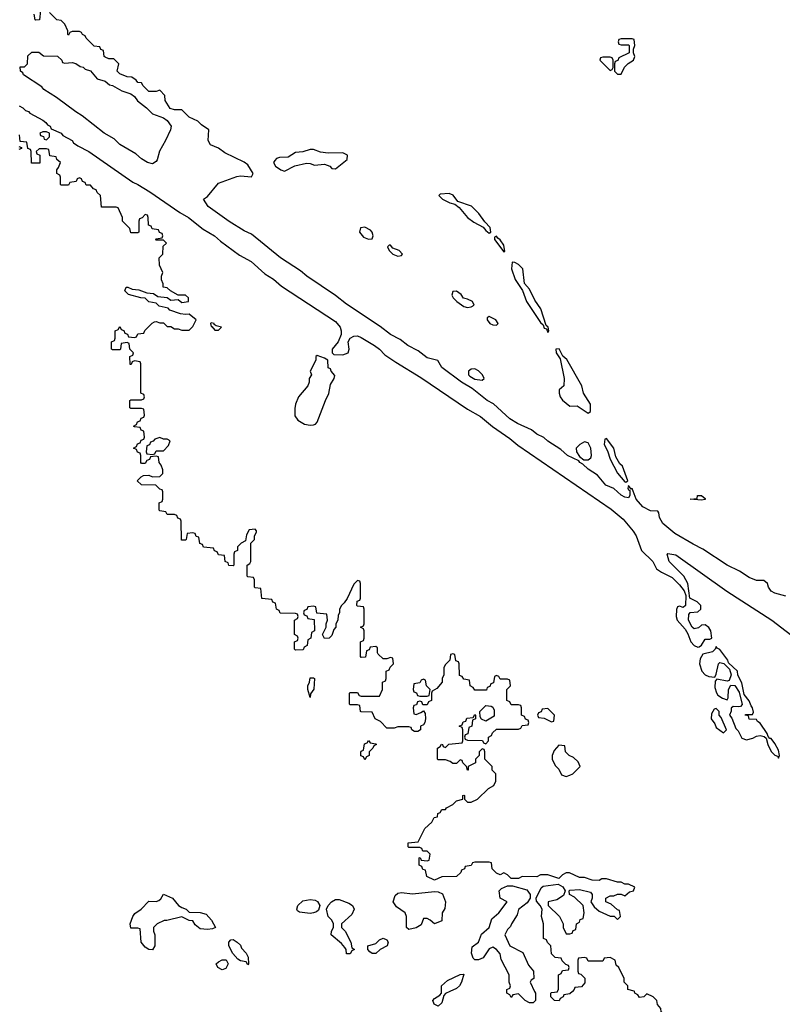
# Model space of a CAD drawing. Header units: inches. Extents: x 2789275 to 2951659, y 860290 to 1033804.
# Tile 145 of 256: x 2836464 to 2840631, y 1009930 to 1015311. Entities that reach past the tile are written whole.
import ezdxf

# ---------------------------------------------------------------- set-up
doc = ezdxf.new("R2010")
doc.units = ezdxf.units.IN
doc.header["$MEASUREMENT"] = 0
for name, color, linetype in [('C8030', 7, 'Continuous'), ('C8031', 7, 'Continuous'), ('C8041', 7, 'Continuous')]:
    doc.layers.add(name, color=color, linetype=linetype)

msp = doc.modelspace()

# ---------------------------------------------------------------- linework, layer by layer
at = {"layer": 'C8030', "color": 2, "elevation": 6}
for points in [[(2838814.8, 1010000), (2838790.9, 1009989.1), (2838782, 1009978), (2838770, 1009938), (2838750, 1009919), (2838728, 1009930), (2838722, 1009950), (2838730, 1009962), (2838760.4, 1009979.6), (2838768, 1009990), (2838768.2, 1010000)], [(2839277.3, 1010000), (2839282, 1009990), (2839282, 1009950), (2839270, 1009938), (2839250, 1009938), (2839226, 1009950), (2839190, 1009986), (2839158, 1009982), (2839150, 1009966), (2839142, 1009982), (2839126, 1009990), (2839126, 1010000)], [(2839484, 1010000), (2839470, 1009986), (2839438, 1009982), (2839434, 1009970), (2839418, 1009962), (2839411.6, 1009948.4), (2839386, 1009950), (2839366, 1009970), (2839366, 1009990), (2839370, 1009994), (2839402, 1009998), (2839402.7, 1010000)], [(2840000, 1009842.7), (2839987.3, 1009847.3), (2839982, 1009882), (2839968.4, 1009888.4), (2839967.3, 1009907.3), (2839948.4, 1009928.4), (2839946, 1009950), (2839926, 1009970), (2839890, 1009986), (2839874, 1009970), (2839850, 1009966), (2839842, 1009982), (2839826, 1009990), (2839822.7, 1010000)]]:
    msp.add_lwpolyline(points, dxfattribs=at)
at = {"layer": 'C8031', "color": 2, "elevation": 6}
for points in [[(2836578, 1015362), (2836572, 1015310), (2836551.1, 1015308.9), (2836548, 1015310), (2836542, 1015342)], [(2840000, 1012539), (2839977.6, 1012557.6), (2839960.7, 1012590), (2839956.6, 1012616.6), (2839950, 1012624), (2839910, 1012627.3), (2839868.2, 1012648.2), (2839833.2, 1012690), (2839810, 1012748), (2839806, 1012746), (2839790, 1012766), (2839786.8, 1012750), (2839790, 1012742), (2839798, 1012738), (2839798, 1012710), (2839790, 1012698), (2839770, 1012701.2), (2839750, 1012712.7), (2839710, 1012749.4), (2839667.1, 1012767.1), (2839621.2, 1012821.2), (2839570, 1012854), (2839540.9, 1012880.9), (2839524, 1012890), (2839519.3, 1012899.3), (2839457.2, 1012930), (2839421.2, 1012961.2), (2839350, 1013006.6), (2839327.3, 1013027.3), (2839290, 1013046.6), (2839261.2, 1013070), (2839184.2, 1013104.2), (2839142, 1013130), (2839052.3, 1013212.3), (2839019, 1013230), (2838935.6, 1013295.6), (2838877.2, 1013330), (2838770, 1013409.4), (2838749.2, 1013449.2), (2838690, 1013462.9), (2838640.7, 1013500.7), (2838585.2, 1013530), (2838543.3, 1013563.3), (2838489.7, 1013589.7), (2838433.4, 1013633.4), (2838250, 1013756.2), (2838190, 1013802.9), (2838032.7, 1013910), (2837998.5, 1013938.5), (2837889.5, 1014010), (2837730, 1014138), (2837690, 1014156.2), (2837607.5, 1014207.5), (2837493.2, 1014290), (2837468, 1014330), (2837490, 1014344.7), (2837550, 1014417.3), (2837650, 1014454.8), (2837670, 1014457.3), (2837730, 1014452), (2837739, 1014470), (2837710, 1014517.2), (2837690, 1014533.2), (2837583.9, 1014583.9), (2837550, 1014609.2), (2837507, 1014627), (2837493.2, 1014650), (2837498, 1014710), (2837456.4, 1014736.4), (2837436.4, 1014756.4), (2837390, 1014778), (2837350, 1014818), (2837310, 1014819.3), (2837285.6, 1014825.6), (2837258, 1014870), (2837256.4, 1014896.4), (2837230, 1014926), (2837210, 1014918), (2837170, 1014918), (2837138, 1014950), (2837130, 1014966), (2837110, 1014968), (2837100.4, 1014980.4), (2837076.4, 1014996.4), (2837050, 1014999), (2837010, 1015015.3), (2836995.3, 1015030), (2837006, 1015070), (2836978, 1015098), (2836950, 1015098), (2836930, 1015106), (2836926, 1015110), (2836922, 1015142), (2836907.3, 1015147.3), (2836902, 1015162), (2836870, 1015166), (2836826, 1015210), (2836822, 1015222), (2836806, 1015230), (2836802, 1015242), (2836790, 1015246), (2836750, 1015246), (2836738, 1015242), (2836730, 1015226), (2836726, 1015230), (2836726, 1015250), (2836710, 1015286), (2836690, 1015306), (2836666, 1015310), (2836626, 1015350)], [(2836461.1, 1014841.1), (2836481, 1014830), (2836495.5, 1014815.5), (2836510.8, 1014810), (2836519.8, 1014799.8), (2836590, 1014762), (2836606.8, 1014750), (2836615.9, 1014735.9), (2836630.7, 1014730), (2836635.3, 1014715.3), (2836690.8, 1014690), (2836698.8, 1014678.8), (2836750.7, 1014650), (2836757.3, 1014637.3), (2836781.4, 1014621.4), (2836841, 1014590), (2837082.5, 1014422.5), (2837110, 1014410.5), (2837174.8, 1014370), (2837338, 1014258), (2837386.8, 1014230), (2837466.7, 1014166.7), (2837527.7, 1014130), (2837560.2, 1014100.3), (2837664.9, 1014024.9), (2837727.7, 1013990), (2837802.8, 1013922.8), (2837850, 1013893), (2837894.9, 1013854.9), (2838190, 1013660.7), (2838214.8, 1013630), (2838221, 1013610), (2838221, 1013590), (2838204.7, 1013550), (2838172, 1013510), (2838172, 1013490), (2838181, 1013481), (2838230, 1013478.8), (2838258, 1013490), (2838264, 1013510), (2838259, 1013550), (2838269.2, 1013570.8), (2838290, 1013581), (2838310, 1013582.8), (2838330, 1013573.4), (2838402.8, 1013530), (2838430.3, 1013510.3), (2838459.8, 1013479.8), (2838519.3, 1013439.3), (2838655.9, 1013355.9), (2838910, 1013182.6), (2838982.2, 1013142.2), (2839047.5, 1013087.5), (2839141.8, 1013021.8), (2839185.5, 1012985.5), (2839695.1, 1012635.1), (2839760.5, 1012580.5), (2839816.2, 1012516.2), (2839832.7, 1012490), (2839860.7, 1012410), (2839924, 1012350), (2839942.8, 1012310), (2839970, 1012291), (2840000, 1012276.5)], [(2839402.7, 1010000), (2839407.3, 1010012.7), (2839408.4, 1010091.6), (2839422, 1010098), (2839430, 1010114), (2839462, 1010118), (2839466, 1010130), (2839462, 1010142), (2839447.3, 1010147.3), (2839427.3, 1010167.3), (2839422, 1010182), (2839390, 1010186), (2839370, 1010206), (2839366, 1010250), (2839347.3, 1010267.3), (2839342, 1010282), (2839326, 1010290), (2839326, 1010370), (2839315.3, 1010410), (2839318, 1010450), (2839308, 1010470), (2839287.3, 1010492.7), (2839286, 1010510), (2839313.6, 1010566.4), (2839324.7, 1010575.3), (2839406.8, 1010586.8), (2839431.1, 1010571.1), (2839444.7, 1010550), (2839434.8, 1010525.2), (2839399.1, 1010500.9), (2839352, 1010490), (2839352, 1010470), (2839414, 1010410), (2839434, 1010370), (2839434, 1010350), (2839450, 1010314), (2839470, 1010314), (2839482, 1010318), (2839487.3, 1010332.7), (2839502, 1010338), (2839506, 1010370), (2839522, 1010378), (2839527.3, 1010392.7), (2839542, 1010398), (2839548, 1010430), (2839542, 1010470), (2839494.6, 1010514.6), (2839468.9, 1010528.9), (2839466, 1010550), (2839470, 1010554), (2839523.1, 1010556.9), (2839582, 1010542), (2839592, 1010530), (2839592, 1010510), (2839584.7, 1010490), (2839602.8, 1010462.8), (2839630, 1010438), (2839690, 1010412), (2839712, 1010412), (2839730, 1010394), (2839746, 1010410), (2839742, 1010442), (2839730, 1010446), (2839696.4, 1010476.4), (2839666, 1010490), (2839666, 1010510), (2839690, 1010522), (2839710, 1010522), (2839730, 1010532), (2839750, 1010532), (2839770, 1010522), (2839796.5, 1010543.5), (2839818, 1010550), (2839826, 1010570), (2839790, 1010586), (2839770, 1010586), (2839750, 1010598), (2839730, 1010598), (2839670, 1010615.3), (2839645.4, 1010614.6), (2839630, 1010606), (2839592.7, 1010607.3), (2839550, 1010622), (2839523.1, 1010623.1), (2839467.3, 1010647.3), (2839450, 1010648), (2839430, 1010638), (2839410, 1010618), (2839350, 1010638), (2839310, 1010638), (2839290, 1010626), (2839210, 1010628), (2839190, 1010618), (2839150, 1010618), (2839130, 1010638), (2839110, 1010648), (2839090, 1010638), (2839070, 1010646), (2839046, 1010670), (2839042, 1010702), (2839030, 1010706), (2838950, 1010706), (2838938, 1010702), (2838931.6, 1010688.4), (2838898, 1010682), (2838894, 1010670), (2838878, 1010662), (2838874, 1010650), (2838850, 1010628), (2838770, 1010626), (2838730, 1010608), (2838688.9, 1010628.9), (2838682, 1010662), (2838667.3, 1010667.3), (2838662, 1010682), (2838646, 1010690), (2838646, 1010730), (2838652.7, 1010732.7), (2838658, 1010718), (2838690, 1010714), (2838702, 1010718), (2838706, 1010750), (2838690, 1010766), (2838667.3, 1010767.3), (2838662, 1010782), (2838650, 1010786), (2838590, 1010786), (2838586, 1010790), (2838587.3, 1010812.7), (2838642, 1010818), (2838678, 1010890), (2838715.3, 1010924.7), (2838728.9, 1010951.1), (2838746, 1010954), (2838748.4, 1010971.6), (2838762, 1010978), (2838770, 1010994), (2838790, 1010994), (2838796.4, 1011003.6), (2838830, 1011022), (2838850, 1011042), (2838886, 1011050), (2838886, 1011070), (2838890, 1011072), (2838894, 1011070), (2838894, 1011050), (2838910, 1011034), (2838930, 1011034), (2838966, 1011050), (2839026, 1011110), (2839054.6, 1011125.4), (2839066, 1011150), (2839066, 1011190), (2839046, 1011210), (2839046, 1011230), (2839006, 1011270), (2839006, 1011310), (2839002, 1011322), (2838990, 1011326), (2838974, 1011310), (2838974, 1011290), (2838954, 1011270), (2838954, 1011250), (2838914, 1011230), (2838914, 1011210), (2838910, 1011208.7), (2838906, 1011230), (2838886, 1011250), (2838882, 1011262), (2838870, 1011266), (2838850, 1011246), (2838830, 1011246), (2838816.4, 1011256.4), (2838790, 1011266), (2838750, 1011266), (2838746, 1011270), (2838746, 1011330), (2838762, 1011338), (2838768, 1011352), (2838774, 1011350), (2838778, 1011338), (2838790, 1011334), (2838808.4, 1011351.6), (2838882, 1011358), (2838886, 1011370), (2838886, 1011430), (2838882, 1011442), (2838866, 1011450), (2838882, 1011458), (2838887.3, 1011472.7), (2838902, 1011478), (2838907.3, 1011492.7), (2838942, 1011498), (2838950, 1011514), (2838954, 1011510), (2838954, 1011490), (2838938, 1011482), (2838934, 1011450), (2838918, 1011442), (2838912.7, 1011407.3), (2838898, 1011402), (2838894, 1011390), (2838898, 1011378), (2838910, 1011374), (2838992, 1011372), (2838998, 1011358), (2839010, 1011354), (2839026, 1011370), (2839026, 1011390), (2839042, 1011398), (2839047.3, 1011412.7), (2839070, 1011434), (2839190, 1011434), (2839202, 1011438), (2839210, 1011454), (2839242, 1011458), (2839246, 1011470), (2839242, 1011482), (2839227.3, 1011487.3), (2839222, 1011502), (2839206, 1011510), (2839206, 1011550), (2839202, 1011562), (2839190, 1011566), (2839150, 1011566), (2839142, 1011582), (2839126, 1011590), (2839126, 1011650), (2839146, 1011670), (2839142, 1011702), (2839130, 1011706), (2839090, 1011706), (2839082, 1011722), (2839070, 1011726), (2839058, 1011722), (2839052.7, 1011687.3), (2839038, 1011682), (2839032.7, 1011667.3), (2839018, 1011662), (2839014, 1011646), (2838950, 1011646), (2838942, 1011662), (2838926, 1011670), (2838922, 1011702), (2838890, 1011706), (2838882, 1011722), (2838867.3, 1011727.3), (2838866, 1011790), (2838862, 1011802), (2838847.3, 1011807.3), (2838842, 1011842), (2838830, 1011846), (2838818, 1011842), (2838814, 1011810), (2838790, 1011786), (2838782, 1011770), (2838782, 1011730), (2838772, 1011710), (2838772, 1011690), (2838743.6, 1011656.4), (2838718, 1011642), (2838714, 1011630), (2838714, 1011590), (2838698, 1011582), (2838690, 1011566), (2838667.3, 1011567.3), (2838662, 1011582), (2838650, 1011586), (2838638, 1011582), (2838632.7, 1011567.3), (2838618, 1011562), (2838614, 1011550), (2838618, 1011518), (2838630, 1011514), (2838656.4, 1011523.6), (2838670, 1011534), (2838679.6, 1011519.6), (2838682, 1011490), (2838678, 1011470), (2838670, 1011458), (2838654, 1011450), (2838654, 1011430), (2838639.6, 1011420.4), (2838620.4, 1011420.4), (2838606, 1011430), (2838602, 1011442), (2838590, 1011446), (2838530, 1011446), (2838510, 1011438), (2838470, 1011438), (2838434.6, 1011474.6), (2838406, 1011490), (2838390, 1011526), (2838330, 1011528), (2838326, 1011530), (2838322, 1011562), (2838310, 1011566), (2838270, 1011566), (2838266, 1011570), (2838266, 1011630), (2838270, 1011634), (2838310, 1011634), (2838318, 1011618), (2838330, 1011614), (2838430, 1011614), (2838446, 1011650), (2838446, 1011690), (2838462, 1011698), (2838466, 1011710), (2838466, 1011750), (2838482, 1011758), (2838487.3, 1011772.7), (2838506, 1011790), (2838502, 1011822), (2838490, 1011826), (2838470, 1011818), (2838450, 1011818), (2838423.1, 1011843.1), (2838418, 1011850), (2838418, 1011878), (2838410, 1011886), (2838378, 1011882), (2838372.7, 1011867.3), (2838358, 1011862), (2838352.7, 1011827.3), (2838330, 1011826), (2838326, 1011830), (2838326, 1011910), (2838342, 1011918), (2838346, 1011930), (2838346, 1011970), (2838342, 1011982), (2838326, 1011990), (2838342, 1011998), (2838346, 1012010), (2838346, 1012090), (2838342, 1012102), (2838310, 1012106), (2838306, 1012110), (2838307.3, 1012132.7), (2838322, 1012138), (2838326, 1012150), (2838326, 1012230), (2838322, 1012242), (2838310, 1012246), (2838290, 1012226), (2838252.7, 1012147.3), (2838236.9, 1012123.1), (2838222, 1012110), (2838212, 1012090), (2838212, 1012070), (2838203.6, 1012056.4), (2838202, 1012030), (2838192, 1012010), (2838191.3, 1011990), (2838181, 1011979), (2838170, 1011946), (2838154, 1011930), (2838128.7, 1011928.7), (2838118, 1011950), (2838138, 1011990), (2838138, 1012010), (2838146, 1012030), (2838142, 1012062), (2838087.3, 1012067.3), (2838082, 1012102), (2838070, 1012106), (2838038, 1012102), (2838032.7, 1012087.3), (2838018, 1012082), (2838014, 1012070), (2838018, 1012058), (2838032.7, 1012052.7), (2838038, 1012038), (2838072.7, 1012032.7), (2838074, 1011970), (2838058, 1011962), (2838054, 1011930), (2838038, 1011922), (2838034, 1011890), (2838018, 1011882), (2838012.7, 1011867.3), (2837970, 1011866), (2837966, 1011870), (2837966, 1011910), (2837982, 1011918), (2837986, 1011930), (2837982, 1011942), (2837966, 1011950), (2837966, 1012030), (2837982, 1012038), (2837986, 1012050), (2837982, 1012062), (2837970, 1012066), (2837887.3, 1012067.3), (2837882, 1012082), (2837866, 1012090), (2837862, 1012122), (2837847.3, 1012127.3), (2837842, 1012142), (2837787.3, 1012147.3), (2837782, 1012202), (2837750, 1012206), (2837746, 1012210), (2837746, 1012250), (2837742, 1012262), (2837710, 1012266), (2837706, 1012270), (2837706, 1012330), (2837722, 1012338), (2837726, 1012350), (2837726, 1012450), (2837746, 1012470), (2837746, 1012490), (2837758, 1012510), (2837758, 1012518), (2837750, 1012526), (2837718, 1012522), (2837703.6, 1012496.4), (2837698, 1012462), (2837674, 1012450), (2837654, 1012430), (2837654, 1012410), (2837638, 1012402), (2837634, 1012390), (2837634, 1012330), (2837630, 1012326), (2837607.3, 1012327.3), (2837602, 1012342), (2837586, 1012350), (2837582, 1012382), (2837550, 1012386), (2837542, 1012402), (2837527.3, 1012407.3), (2837522, 1012422), (2837467.3, 1012427.3), (2837462, 1012442), (2837447.3, 1012447.3), (2837442, 1012482), (2837427.3, 1012487.3), (2837422, 1012502), (2837410, 1012506), (2837378, 1012502), (2837374, 1012470), (2837370, 1012466), (2837347.3, 1012467.3), (2837346, 1012570), (2837342, 1012582), (2837327.3, 1012587.3), (2837322, 1012602), (2837310, 1012606), (2837270, 1012606), (2837262, 1012622), (2837230, 1012626), (2837226, 1012630), (2837226, 1012670), (2837242, 1012678), (2837246, 1012690), (2837246, 1012730), (2837242, 1012742), (2837230, 1012746), (2837207.3, 1012767.3), (2837128.4, 1012768.4), (2837106, 1012790), (2837127.3, 1012812.7), (2837140.4, 1012819.6), (2837170, 1012822), (2837190, 1012812), (2837230, 1012814), (2837246, 1012830), (2837246, 1012850), (2837236.4, 1012876.4), (2837226, 1012890), (2837222, 1012922), (2837210, 1012926), (2837178, 1012922), (2837172.7, 1012907.3), (2837158, 1012902), (2837150, 1012886), (2837130, 1012886), (2837126, 1012890), (2837126, 1012930), (2837122, 1012942), (2837107.3, 1012947.3), (2837102, 1012962), (2837086, 1012970), (2837102, 1012978), (2837107.3, 1012992.7), (2837122, 1012998), (2837127.3, 1013012.7), (2837142, 1013018), (2837146, 1013030), (2837142, 1013062), (2837127.3, 1013067.3), (2837122, 1013082), (2837090, 1013086), (2837086, 1013090), (2837102, 1013098), (2837107.3, 1013112.7), (2837122, 1013118), (2837127.3, 1013132.7), (2837142, 1013138), (2837146, 1013150), (2837142, 1013182), (2837130, 1013186), (2837070, 1013186), (2837066, 1013190), (2837066, 1013230), (2837070, 1013234), (2837130, 1013234), (2837142, 1013238), (2837146, 1013250), (2837142, 1013262), (2837126, 1013270), (2837126, 1013430), (2837122, 1013442), (2837090, 1013446), (2837078, 1013442), (2837072.7, 1013427.3), (2837067.3, 1013427.3), (2837066, 1013470), (2837082, 1013478), (2837086, 1013490), (2837066, 1013510), (2837062, 1013542), (2837050, 1013546), (2837018, 1013542), (2837014, 1013510), (2837010, 1013506), (2836970, 1013506), (2836966, 1013510), (2836966, 1013550), (2836982, 1013558), (2836986, 1013570), (2836986, 1013610), (2837002, 1013618), (2837010, 1013634), (2837018, 1013618), (2837032.7, 1013612.7), (2837038, 1013598), (2837052.7, 1013592.7), (2837058, 1013578), (2837090, 1013574), (2837102, 1013578), (2837110, 1013594), (2837142, 1013598), (2837147.3, 1013612.7), (2837187.3, 1013652.7), (2837200.4, 1013659.6), (2837210, 1013662), (2837230, 1013654), (2837250, 1013654), (2837270, 1013634), (2837290, 1013634), (2837310, 1013622), (2837330, 1013622), (2837350, 1013614), (2837390, 1013614), (2837410, 1013634), (2837428, 1013670), (2837390, 1013702), (2837370, 1013699), (2837343.1, 1013703.1), (2837284, 1013724), (2837274, 1013734), (2837225.6, 1013745.6), (2837210, 1013762), (2837170, 1013769), (2837150, 1013788.7), (2837126, 1013790), (2837058, 1013810), (2837038, 1013830), (2837046, 1013850), (2837054, 1013850), (2837078, 1013838), (2837114.4, 1013834.4), (2837158, 1013818), (2837194.4, 1013814.4), (2837218, 1013798), (2837270, 1013792), (2837290, 1013778), (2837330, 1013782), (2837350, 1013764.7), (2837386, 1013770), (2837386, 1013790), (2837370, 1013806), (2837330, 1013806), (2837288.4, 1013828.4), (2837270, 1013846), (2837248, 1013850), (2837247.3, 1013867.3), (2837238, 1013890), (2837238, 1013910), (2837246, 1013930), (2837228, 1013970), (2837226, 1014010), (2837246, 1014030), (2837247.3, 1014072.7), (2837266, 1014090), (2837250, 1014106), (2837210, 1014106), (2837206, 1014110), (2837210, 1014114), (2837242, 1014118), (2837246, 1014130), (2837242, 1014142), (2837227.3, 1014147.3), (2837222, 1014162), (2837187.3, 1014167.3), (2837182, 1014182), (2837167.3, 1014187.3), (2837166, 1014230), (2837162, 1014242), (2837150, 1014246), (2837132.7, 1014227.3), (2837118, 1014222), (2837114, 1014210), (2837114, 1014150), (2837110, 1014146), (2837070, 1014146), (2837066, 1014170), (2837026, 1014210), (2837026, 1014230), (2837002, 1014282), (2836990, 1014286), (2836910, 1014286), (2836906, 1014350), (2836887.3, 1014367.3), (2836882, 1014382), (2836867.3, 1014387.3), (2836850, 1014406), (2836827.3, 1014407.3), (2836822, 1014422), (2836807.3, 1014427.3), (2836802, 1014442), (2836790, 1014446), (2836778, 1014442), (2836772.7, 1014427.3), (2836738, 1014422), (2836730, 1014406), (2836690, 1014406), (2836686, 1014410), (2836686, 1014450), (2836682, 1014462), (2836666, 1014470), (2836666, 1014490), (2836676.4, 1014503.6), (2836686, 1014530), (2836667.3, 1014547.3), (2836662, 1014562), (2836627.3, 1014567.3), (2836622, 1014602), (2836610, 1014606), (2836570, 1014606), (2836554, 1014590), (2836558, 1014578), (2836574, 1014570), (2836572.7, 1014527.3), (2836527.3, 1014527.3), (2836526, 1014590), (2836522, 1014602), (2836507.3, 1014607.3), (2836502, 1014642), (2836466, 1014646), (2836462, 1014682)], [(2836458, 1014618), (2836472.7, 1014612.7), (2836472.7, 1014607.3), (2836458, 1014602)], [(2839126, 1010000), (2839126, 1010010), (2839142, 1010018), (2839146, 1010030), (2839138, 1010050), (2839138, 1010090), (2839095.3, 1010175.3), (2839090, 1010206), (2839068.7, 1010230), (2839050, 1010241.2), (2839030, 1010233.2), (2838997.1, 1010182.9), (2838970, 1010172.3), (2838950, 1010173.2), (2838941.6, 1010181.6), (2838931.8, 1010210), (2838937, 1010243), (2838971.5, 1010268.5), (2838986.6, 1010313.4), (2839029, 1010350), (2839043.3, 1010396.7), (2839082, 1010430), (2839128, 1010490), (2839089.1, 1010509.1), (2839084, 1010550), (2839097.2, 1010562.8), (2839130, 1010578), (2839156.9, 1010576.9), (2839234.4, 1010554.4), (2839254, 1010530), (2839254, 1010510), (2839236.3, 1010483.7), (2839190, 1010448), (2839181.4, 1010418.6), (2839151.3, 1010370), (2839146, 1010354), (2839130, 1010338), (2839114, 1010310), (2839142, 1010250), (2839212.7, 1010212.7), (2839243.6, 1010143.6), (2839272, 1010110), (2839274, 1010070), (2839258, 1010062), (2839254, 1010050), (2839277.3, 1010000)], [(2839822.7, 1010000), (2839822, 1010002), (2839786, 1010010), (2839786, 1010030), (2839766, 1010050), (2839766, 1010070), (2839738, 1010130), (2839724, 1010144), (2839718, 1010170), (2839690, 1010186), (2839658, 1010182), (2839650, 1010166), (2839570, 1010166), (2839562, 1010182), (2839550, 1010186), (2839518, 1010182), (2839514, 1010170), (2839514, 1010110), (2839518, 1010098), (2839530, 1010094), (2839552.7, 1010072.7), (2839552.7, 1010047.3), (2839534, 1010026), (2839498, 1010022), (2839494, 1010010), (2839484, 1010000)], [(2838768.2, 1010000), (2838769, 1010031), (2838800.9, 1010059.1), (2838870, 1010092), (2838890, 1010094), (2838878.8, 1010050), (2838866.8, 1010030), (2838850, 1010016), (2838814.8, 1010000)]]:
    msp.add_lwpolyline(points, dxfattribs=at)
for points in [[(2839810, 1015206), (2839750, 1015206), (2839738, 1015202), (2839734, 1015190), (2839738, 1015178), (2839750, 1015174), (2839790, 1015174), (2839794, 1015170), (2839794, 1015130), (2839738, 1015102), (2839732, 1015088), (2839718, 1015082), (2839714, 1015070), (2839714, 1015030), (2839730, 1015014), (2839750, 1015014), (2839768.7, 1015051.3), (2839788.9, 1015071.1), (2839818, 1015090), (2839826, 1015110), (2839818, 1015130), (2839818, 1015150), (2839826, 1015170), (2839822, 1015202)], [(2836710, 1015074), (2836750, 1015078), (2836770, 1015071), (2836794.8, 1015054.8), (2836810, 1015050.8), (2836820.7, 1015040.7), (2836850, 1015030.8), (2836887.1, 1014987.1), (2836930, 1014974.8), (2836954.4, 1014954.4), (2836970, 1014950.7), (2837022, 1014922), (2837070, 1014906), (2837090, 1014891.3), (2837106.8, 1014866.8), (2837156, 1014830), (2837190, 1014796), (2837250, 1014774.8), (2837270, 1014761), (2837291, 1014730), (2837286.8, 1014710), (2837260.7, 1014650), (2837227.7, 1014592.3), (2837215.5, 1014544.5), (2837210, 1014535.3), (2837190, 1014524), (2837162, 1014530), (2837129.7, 1014549.7), (2837098, 1014578), (2837010, 1014629.6), (2836979.1, 1014659.1), (2836926, 1014690), (2836805.6, 1014785.6), (2836770, 1014806.6), (2836665.4, 1014885.4), (2836595.3, 1014930), (2836583.7, 1014943.7), (2836484, 1015010), (2836480.4, 1015020.4), (2836468, 1015030), (2836466, 1015054), (2836490, 1015054), (2836506, 1015070), (2836507.3, 1015112.7), (2836530, 1015134), (2836567.3, 1015132.7), (2836592.7, 1015112.7), (2836670, 1015111.3), (2836694, 1015090), (2836698, 1015078)], [(2839690, 1015106), (2839650, 1015106), (2839638, 1015102), (2839634, 1015090), (2839690, 1015034), (2839702, 1015038), (2839706, 1015050), (2839706, 1015090), (2839702, 1015102)], [(2836610, 1014698), (2836590, 1014698), (2836574, 1014690), (2836578, 1014678), (2836592.7, 1014672.7), (2836598, 1014658), (2836610, 1014654), (2836626, 1014670), (2836626, 1014690)], [(2838070, 1014601.2), (2838050, 1014601.2), (2838010, 1014589.3), (2837970, 1014586), (2837930, 1014559.3), (2837883, 1014557), (2837867.7, 1014552.3), (2837858, 1014542), (2837851, 1014530), (2837861, 1014510), (2837890, 1014490.7), (2837910, 1014484), (2837967.2, 1014512.8), (2838030, 1014526.8), (2838050, 1014526), (2838075.3, 1014515.3), (2838130, 1014522), (2838158, 1014510), (2838170, 1014498), (2838190, 1014496), (2838252.9, 1014547.1), (2838255.3, 1014570), (2838230, 1014584), (2838150, 1014580.9), (2838106.6, 1014586.6)], [(2838810, 1014362), (2838762, 1014358), (2838754, 1014350), (2838774, 1014330), (2838814, 1014310), (2838842, 1014302), (2838865.4, 1014285.4), (2838911.3, 1014230), (2838945.2, 1014205.2), (2838996.8, 1014176.8), (2839010, 1014158), (2839030, 1014144.7), (2839038, 1014150), (2839034.8, 1014174.8), (2839005.6, 1014205.6), (2838971.9, 1014251.9), (2838932.3, 1014292.3), (2838858, 1014318), (2838832.1, 1014352.1)], [(2838350, 1014177.2), (2838326.8, 1014173.2), (2838321, 1014150), (2838343, 1014123), (2838370, 1014111.3), (2838390, 1014114), (2838395.3, 1014130), (2838389, 1014150), (2838380.2, 1014160.2)], [(2839070, 1014128), (2839058, 1014122), (2839058, 1014110), (2839110, 1014042), (2839115.3, 1014044.7), (2839110, 1014078), (2839090, 1014108), (2839076.5, 1014116.5)], [(2838490, 1014078), (2838482, 1014078), (2838474, 1014070), (2838482, 1014050), (2838502, 1014030), (2838530, 1014018), (2838550, 1014022), (2838555.3, 1014030), (2838538, 1014050), (2838503.1, 1014063.1)], [(2839154, 1013986), (2839151, 1013950), (2839171.1, 1013891.1), (2839211.1, 1013831.1), (2839234, 1013770), (2839310, 1013656), (2839324, 1013644), (2839330, 1013626), (2839342, 1013622), (2839350, 1013602), (2839355.3, 1013610), (2839352.3, 1013630), (2839340.2, 1013640.2), (2839311.4, 1013731.4), (2839278, 1013778), (2839250, 1013838), (2839222, 1013870), (2839212.3, 1013950), (2839190, 1013972.3), (2839170, 1013984)], [(2838850, 1013828), (2838830, 1013826), (2838825.4, 1013805.4), (2838832, 1013790), (2838852, 1013770), (2838890, 1013742.8), (2838910, 1013738.8), (2838930, 1013741), (2838948, 1013750), (2838938, 1013770), (2838910, 1013784), (2838888.9, 1013788.9), (2838875.3, 1013810)], [(2839030, 1013688), (2839018, 1013682), (2839018, 1013670), (2839032, 1013650), (2839050, 1013642.8), (2839070, 1013642), (2839078, 1013650), (2839066, 1013670)], [(2837510, 1013654), (2837506, 1013650), (2837510, 1013634), (2837514, 1013634), (2837530, 1013614), (2837550, 1013614), (2837566, 1013630), (2837538, 1013638), (2837526, 1013646), (2837526, 1013650)], [(2839411.5, 1013511.5), (2839394, 1013510), (2839394.8, 1013490), (2839417.3, 1013457.3), (2839439.1, 1013350), (2839438, 1013310), (2839411.6, 1013288.4), (2839411.3, 1013270), (2839418, 1013250), (2839430, 1013232), (2839470, 1013198), (2839510, 1013201), (2839570, 1013161), (2839582, 1013170), (2839582, 1013210), (2839545.2, 1013270), (2839536, 1013310), (2839453.1, 1013453.1), (2839432.3, 1013472.3)], [(2838090, 1013475.3), (2838082, 1013470), (2838082, 1013450), (2838051.3, 1013390), (2838058, 1013370), (2838044.7, 1013350), (2838044.7, 1013330), (2838038, 1013310), (2837986.8, 1013250), (2837970.7, 1013210), (2837966.4, 1013186.4), (2837966.8, 1013146.8), (2837982.8, 1013122.8), (2838020.7, 1013100.7), (2838050, 1013094.8), (2838070, 1013096), (2838080.4, 1013099.6), (2838089.1, 1013110.9), (2838134, 1013230), (2838152.5, 1013267.5), (2838162, 1013318), (2838182, 1013350), (2838186, 1013366), (2838166, 1013390), (2838162, 1013402), (2838148.4, 1013408.4), (2838148, 1013450), (2838130, 1013462)], [(2838950, 1013402.7), (2838930, 1013401.2), (2838916, 1013390), (2838916, 1013370), (2838923, 1013363), (2838950, 1013346.8), (2838990, 1013341), (2839002, 1013350), (2838993.2, 1013370), (2838970, 1013392.7)], [(2837230, 1013028), (2837202, 1013018), (2837192.7, 1013007.3), (2837178, 1013002), (2837172.7, 1012987.3), (2837158, 1012982), (2837154, 1012950), (2837158, 1012938), (2837190, 1012934), (2837202, 1012938), (2837210, 1012954), (2837250, 1012954), (2837276.4, 1012983.6), (2837286, 1013010), (2837270, 1013018), (2837250, 1013018)], [(2839670, 1013021.2), (2839662, 1013018), (2839657.3, 1012990), (2839675.5, 1012955.5), (2839690.8, 1012910), (2839730, 1012832), (2839770, 1012784.7), (2839776.4, 1012783.6), (2839786, 1012790), (2839758, 1012870), (2839743.6, 1012883.6), (2839722, 1012922), (2839710, 1012968.7)], [(2839550, 1013004), (2839524.7, 1012990), (2839504.7, 1012970), (2839506, 1012950), (2839522.8, 1012922.8), (2839546, 1012906), (2839570, 1012906), (2839584, 1012916), (2839589, 1012930), (2839585.2, 1012970), (2839570, 1012999)], [(2838050, 1011606), (2838038, 1011650), (2838038, 1011670), (2838048, 1011690), (2838050, 1011714), (2838070, 1011714), (2838074, 1011710), (2838071.3, 1011651.3), (2838052.7, 1011627.3)], [(2838670, 1011706), (2838658, 1011702), (2838650, 1011686), (2838618, 1011682), (2838614, 1011650), (2838618, 1011638), (2838632.7, 1011632.7), (2838638, 1011618), (2838650, 1011614), (2838690, 1011614), (2838702, 1011618), (2838706, 1011650), (2838686, 1011670), (2838682, 1011702)], [(2839010, 1011478), (2838987.3, 1011487.3), (2838980.4, 1011500.4), (2838978, 1011530), (2839010, 1011562), (2839039.6, 1011559.6), (2839050, 1011554), (2839056.9, 1011536.9), (2839056, 1011504), (2839030, 1011488)], [(2839350, 1011546), (2839318, 1011542), (2839312.7, 1011527.3), (2839298, 1011522), (2839294, 1011510), (2839298, 1011498), (2839330, 1011494), (2839370, 1011474), (2839382, 1011478), (2839386, 1011510)], [(2838350, 1011266), (2838342, 1011282), (2838327.3, 1011287.3), (2838327.3, 1011307.3), (2838330, 1011314), (2838342, 1011318), (2838347.3, 1011352.7), (2838362, 1011358), (2838370, 1011372), (2838378, 1011358), (2838410, 1011354), (2838414, 1011350), (2838398, 1011342), (2838394, 1011330), (2838374, 1011310), (2838374, 1011290), (2838358, 1011282)], [(2839410, 1011346), (2839383.6, 1011316.4), (2839374, 1011290), (2839374, 1011270), (2839390, 1011234), (2839410, 1011214), (2839424.7, 1011184.7), (2839450, 1011174), (2839470, 1011182), (2839486, 1011190), (2839526, 1011230), (2839515.3, 1011255.3), (2839490, 1011278), (2839466, 1011290), (2839446, 1011310), (2839442, 1011342)], [(2838730, 1010368.7), (2838706, 1010390), (2838690, 1010398), (2838670, 1010398), (2838656.9, 1010363.1), (2838630, 1010348), (2838590, 1010338), (2838578, 1010350), (2838577.2, 1010410), (2838569.2, 1010430), (2838522.7, 1010462.7), (2838505.1, 1010490), (2838516.3, 1010523.7), (2838530, 1010536.3), (2838550, 1010540.4), (2838610, 1010533), (2838730, 1010546.4), (2838750, 1010544.9), (2838774, 1010534), (2838791, 1010490), (2838786, 1010454), (2838772, 1010430), (2838770, 1010386)], [(2837490, 1010339), (2837450, 1010342), (2837423.1, 1010363.1), (2837410, 1010386), (2837390, 1010388), (2837350, 1010408), (2837267.3, 1010387.3), (2837252.7, 1010387.3), (2837214, 1010370), (2837194, 1010350), (2837194, 1010330), (2837202, 1010310), (2837202, 1010250), (2837190, 1010228), (2837170, 1010228.7), (2837150, 1010242), (2837128, 1010270), (2837122, 1010342), (2837110, 1010346), (2837070, 1010346), (2837068, 1010370), (2837082, 1010410), (2837093.2, 1010426.8), (2837128, 1010450), (2837170, 1010494), (2837210, 1010491.3), (2837223.1, 1010496.9), (2837234.6, 1010505.4), (2837249.2, 1010530.8), (2837298, 1010510), (2837332, 1010470), (2837350, 1010458), (2837374, 1010450), (2837390, 1010434), (2837450, 1010432), (2837482, 1010422), (2837512, 1010390), (2837534, 1010350), (2837518, 1010342)], [(2838050, 1010425.2), (2837992.7, 1010432.7), (2837980.9, 1010440.9), (2837977.2, 1010450), (2837982.7, 1010470), (2838010, 1010494.9), (2838050, 1010502), (2838078.5, 1010498.6), (2838091.7, 1010491.7), (2838103, 1010470), (2838095.9, 1010444.1), (2838085.5, 1010434.5), (2838070, 1010429)], [(2838250, 1010206), (2838248, 1010230), (2838240.4, 1010240.4), (2838222, 1010262), (2838166, 1010310), (2838168, 1010330), (2838178, 1010350), (2838178, 1010370), (2838168.9, 1010388.9), (2838148.7, 1010410), (2838139.3, 1010450), (2838149.3, 1010470), (2838167.3, 1010490), (2838190, 1010501.7), (2838210, 1010501.7), (2838263.1, 1010483.1), (2838282.8, 1010470), (2838290.8, 1010450), (2838278.8, 1010421.2), (2838222, 1010370), (2838222, 1010350), (2838242, 1010330), (2838274, 1010270), (2838278, 1010238), (2838294, 1010230), (2838278, 1010222), (2838270, 1010206)], [(2837710, 1010146), (2837702, 1010162), (2837670, 1010168), (2837656.4, 1010176.4), (2837628, 1010208), (2837606, 1010250), (2837606, 1010270), (2837618, 1010282), (2837630, 1010284.7), (2837652, 1010270), (2837670, 1010252), (2837676, 1010236), (2837702, 1010210), (2837712.7, 1010187.3), (2837714, 1010150)], [(2838390, 1010208), (2838376.4, 1010216.4), (2838366, 1010230), (2838366, 1010250), (2838410, 1010262), (2838430, 1010282), (2838450, 1010291.3), (2838470, 1010282), (2838478, 1010270), (2838471.1, 1010248.9), (2838434, 1010230), (2838410, 1010208)], [(2837570, 1010118), (2837546, 1010130), (2837538, 1010150), (2837550, 1010162), (2837570, 1010172), (2837592, 1010172), (2837602, 1010150), (2837590, 1010126)]]:
    msp.add_lwpolyline(points, close=True, dxfattribs=at)
at = {"layer": 'C8041', "color": 2}
for points, elevation in [([(2840190, 1012685.2), (2840128, 1012690), (2840166, 1012694), (2840168, 1012710), (2840190, 1012710.6), (2840210, 1012694), (2840210, 1012689)], 2), ([(2840270, 1011886), (2840264.7, 1011870), (2840250, 1011855.3), (2840196, 1011844), (2840182, 1011818), (2840178.8, 1011790), (2840191, 1011750), (2840210, 1011731), (2840230, 1011721), (2840262, 1011718), (2840270, 1011734), (2840282, 1011790), (2840290, 1011798), (2840312, 1011792), (2840342, 1011762), (2840352, 1011730), (2840339.8, 1011700.2), (2840330, 1011695.3), (2840272.7, 1011707.3), (2840264.7, 1011695.3), (2840262, 1011662), (2840271.1, 1011631.1), (2840279.6, 1011619.6), (2840303.6, 1011603.6), (2840330, 1011594), (2840335.3, 1011604.7), (2840337.2, 1011650), (2840350, 1011674), (2840371.3, 1011671.3), (2840396, 1011636), (2840411.3, 1011568.7), (2840402, 1011558), (2840390, 1011555.3), (2840362, 1011558), (2840352, 1011548), (2840352, 1011532), (2840342, 1011510), (2840354.4, 1011494.4), (2840377.3, 1011437.3), (2840390, 1011424.7), (2840410, 1011384.7), (2840436, 1011376), (2840470, 1011384), (2840490, 1011396), (2840510, 1011398), (2840532.7, 1011392.7), (2840543.6, 1011383.6), (2840551.3, 1011350), (2840570, 1011312), (2840590, 1011292), (2840605.4, 1011285.4), (2840610, 1011274), (2840615.3, 1011290), (2840610, 1011318), (2840590, 1011355.3), (2840570, 1011382), (2840563.1, 1011383.1), (2840554, 1011394), (2840548, 1011410), (2840510, 1011466), (2840495.3, 1011475.3), (2840490, 1011486), (2840450, 1011488), (2840446, 1011506), (2840428.7, 1011510), (2840430, 1011514), (2840467.3, 1011512.7), (2840474, 1011526), (2840468.7, 1011550), (2840460.1, 1011560.1), (2840450, 1011588), (2840423.1, 1011623.1), (2840410, 1011686), (2840388.4, 1011728.4), (2840386, 1011750), (2840336.4, 1011796.4), (2840334, 1011810), (2840290, 1011868.7), (2840275.3, 1011875.3)], 6), ([(2840270, 1011546), (2840258, 1011542), (2840243.6, 1011516.4), (2840242, 1011490), (2840262, 1011462), (2840270, 1011442), (2840310, 1011414), (2840326, 1011430), (2840296.4, 1011496.4), (2840286, 1011510), (2840286, 1011530)], 6)]:
    msp.add_lwpolyline(points, close=True, dxfattribs=dict(at, elevation=elevation))
at = {"layer": 'C8041', "color": 2, "elevation": 6}
for points in [[(2840650, 1012159.5), (2840590, 1012177), (2840570, 1012187.6), (2840555.1, 1012210), (2840549.5, 1012229.5), (2840530, 1012245.2), (2840490, 1012245.6), (2840450, 1012261.6), (2840397.7, 1012297.7), (2840329.8, 1012329.8), (2840197.6, 1012417.6), (2840143.8, 1012443.8), (2840043.2, 1012503.2), (2840000, 1012539)], [(2840000, 1012276.5), (2840030, 1012262), (2840070, 1012222), (2840094, 1012190), (2840103.6, 1012163.6), (2840102, 1012110), (2840090, 1012098), (2840070, 1012106), (2840058, 1012102), (2840052, 1012088), (2840051, 1012050), (2840056, 1012030), (2840099.8, 1011979.8), (2840114.8, 1011954.8), (2840131, 1011910), (2840150, 1011891), (2840170, 1011882), (2840176.4, 1011883.6), (2840190, 1011892), (2840210, 1011924.7), (2840235.3, 1011924.7), (2840246, 1011930), (2840241.2, 1011970), (2840230, 1011988.7), (2840210, 1012004), (2840190, 1012002), (2840173.4, 1011986.6), (2840150, 1011981.2), (2840139, 1011990), (2840119, 1012030), (2840120.2, 1012059.8), (2840128.4, 1012071.6), (2840170, 1012074), (2840186, 1012090), (2840186, 1012110), (2840166, 1012130), (2840126, 1012150), (2840114, 1012230), (2840092.7, 1012270), (2840012.7, 1012350), (2840002, 1012390), (2840006, 1012394), (2840050, 1012386), (2840328, 1012188), (2840573, 1012030), (2840730, 1011908.4)]]:
    msp.add_lwpolyline(points, dxfattribs=at)

doc.saveas('drawing.dxf')
